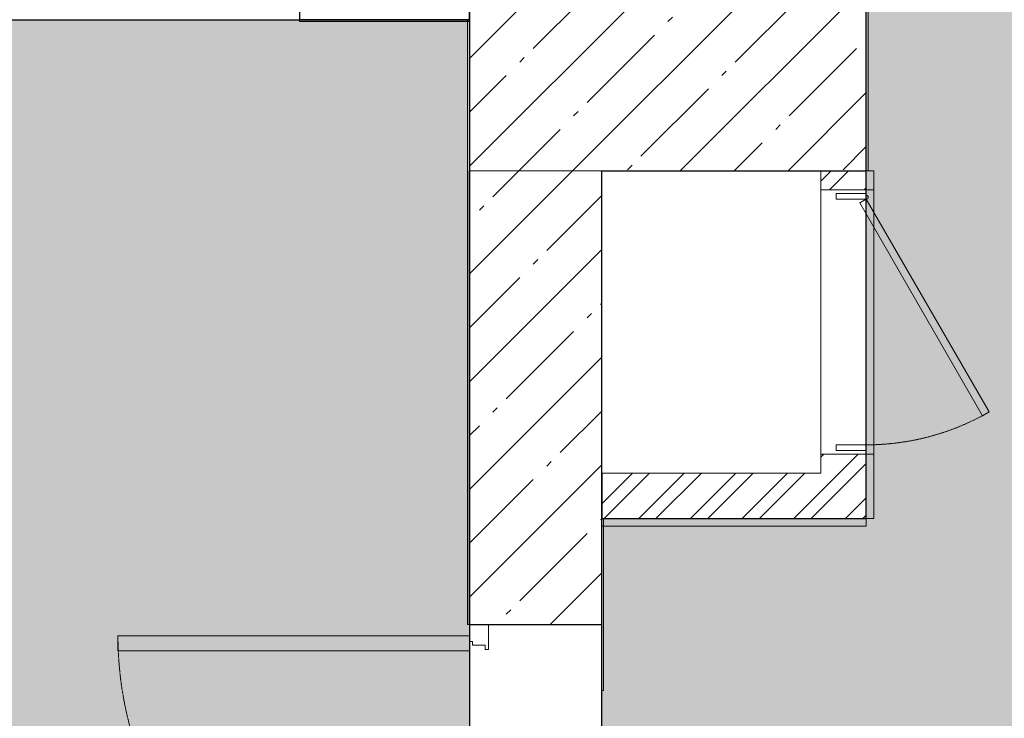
# Model space of a CAD drawing. Header units: millimetres. Extents: x 42571 to 146629, y -34435 to 73146.
# Tile 68 of 93: x 65452 to 68057, y -2263 to -414. Entities that reach past the tile are written whole.
import ezdxf

# ---------------------------------------------------------------- set-up
doc = ezdxf.new("R2010")
doc.units = ezdxf.units.MM
doc.linetypes.add('-d1-01', pattern=[1, 0, -1])
doc.linetypes.add('-D1-02х01', pattern=[3, 2, -1])
doc.layers.get('Defpoints').update_dxf_attribs({"color": 31})
for name, color, linetype, lineweight in [('_0', 7, 'Continuous', 13), ('Opening Swing', 7, '-D1-02х01', 5), ('Panel', 7, 'Continuous', 5), ('Двери', 7, 'Continuous', 5), ('Несущие колонны', 7, 'Continuous', 5), ('Общие ребра', 7, 'Continuous', 5), ('Основа _2_', 7, 'Continuous', 5), ('Отделка 2 _5_', 7, 'Continuous', 5), ('Перекрытия', 7, 'Continuous', 5), ('Стены', 7, 'Continuous', 5), ('Структура _1_', 7, 'Continuous', 5)]:
    doc.layers.add(name, color=color, linetype=linetype, lineweight=lineweight)
doc.layers.add('_Разделитель помещений_', color=7, linetype='-d1-01', lineweight=5, true_color=0x0080c0)
pattern_1 = [(45, (-51337.11, -26686.75), (-142.5612, 142.5612), []), (45, (-51194.55, -26686.75), (-142.5612, 142.5612), [252.016, -50.403, 16.764, -33.639])]
pattern_2 = [(45, (-51337.11, -26686.75), (-68.42955, 68.42955), []), (45, (-51291.49, -26686.75), (-68.42955, 68.42955), [])]

# ---------------------------------------------------------------- blocks, each defined once
blk = doc.blocks.new('A_DOR_Door - Вн_1_Двойные_1450Wx2300_100__ EIW30-V3-50_AS_Plan_L01_Маркировочный - зависимый 4')
at = {"layer": 'Opening Swing'}
for centre, radius, start, end in [((-695, -175), 930, 270, 0), ((695, -175), 460, 180, 270)]:
    blk.add_arc(centre, radius, start, end, dxfattribs=at)
at = {"layer": 'Panel'}
for p, q in [((-725, -125), (-658, -125)), ((-725, -175), (-725, -125)), ((-725, -125), (-725, -175)), ((-658, -125), (-725, -125)), ((-658, -125), (-658, -133)), ((-658, -133), (-658, -125)), ((725, -125), (725, -175)), ((725, -175), (725, -125)), ((-670, -133), (-670, -167)), ((-658, -133), (-670, -133)), ((-670, -133), (-658, -133)), ((-670, -167), (-670, -133)), ((-680, -175), (-725, -175)), ((-725, -175), (-680, -175)), ((-695, -175), (-695, -1105)), ((-655, -175), (-695, -175)), ((-695, -175), (-695, -1105)), ((-680, -167), (-680, -175)), ((-670, -167), (-680, -167)), ((-680, -167), (-670, -167)), ((-680, -175), (-680, -167)), ((-655, -1105), (-655, -175)), ((655, -175), (695, -175)), ((655, -635), (655, -175)), ((725, -175), (680, -175)), ((725, -175), (680, -175)), ((695, -175), (695, -635)), ((695, -175), (695, -635)), ((695, -635), (655, -635)), ((-695, -1105), (-655, -1105))]:
    blk.add_line(p, q, dxfattribs=at)
at = {"layer": 'Panel', "color": 251, "true_color": 0x4c4c4c}
for p, q in [((658, -125), (725, -125)), ((658, -133), (658, -125)), ((658, -125), (658, -133)), ((725, -125), (658, -125)), ((670, -133), (658, -133)), ((658, -133), (670, -133)), ((670, -167), (670, -133)), ((670, -133), (670, -167)), ((680, -167), (670, -167)), ((680, -167), (670, -167)), ((680, -175), (680, -167)), ((680, -167), (680, -175))]:
    blk.add_line(p, q, dxfattribs=at)
blk = doc.blocks.new('A_MEQ_DoorWall - ВК-15522805-50_AS_Plan_L01_Маркировочный - зависимый 4')
at = {"layer": 'Opening Swing'}
blk.add_arc((-200, 60), 650, 360, 30, dxfattribs=at)
at = {"layer": 'Panel'}
for p, q in [((362.9, 385), (-200, 60)), ((-190, 42.7), (372.9, 367.7)), ((372.9, 367.7), (362.9, 385)), ((-200, 60), (-215, 60)), ((-215, 60), (-215, -20)), ((-200, -20), (-200, 60)), ((-200, 60), (-190, 42.7)), ((465, 60), (450, 60)), ((450, 60), (450, -20)), ((465, -20), (465, 60)), ((-215, -20), (-200, -20)), ((450, -20), (465, -20))]:
    blk.add_line(p, q, dxfattribs=at)
blk.add_arc((-205, 60), 5, 0, 180, dxfattribs=at)
at = {"layer": 'Двери'}
for p, q in [((-225, 60), (-225, -60)), ((475, 60), (475, -60))]:
    blk.add_line(p, q, dxfattribs=at)
blk = doc.blocks.new('A$Cdea34fad')
at = {"layer": 'Несущие колонны'}
h = blk.add_hatch(dxfattribs=at)
h.set_pattern_fill('FP_7', color=256, style=0, pattern_type=2)
h.set_pattern_definition(pattern_1)
h.paths.add_polyline_path([(24421.6, 34641.6), (25121.6, 34641.6), (25121.6, 35841.6), (24071.6, 35841.6), (24071.6, 34641.6)])
at = {"layer": 'Стены'}
h = blk.add_hatch(dxfattribs=at)
h.set_pattern_fill('FP_7', color=256, style=0, pattern_type=2)
h.set_pattern_definition(pattern_1)
h.paths.add_polyline_path([(24421.6, 33719.1), (24421.6, 34641.6), (24071.6, 34641.6), (24071.6, 33719.1)])
h.paths.add_polyline_path([(24074.4, 35841.6), (24421.6, 35841.6), (24421.6, 35846.6), (24074.4, 35846.6)])
h = blk.add_hatch(dxfattribs=at)
h.set_pattern_fill('FP_4', color=256, style=0, pattern_type=2)
h.set_pattern_definition(pattern_2)
h.paths.add_polyline_path([(25121.6, 33721.6), (25121.6, 33891.6), (25001.6, 33891.6), (25001.6, 33721.6), (25061.6, 33721.6)])
h.paths.add_polyline_path([(25061.6, 34591.6), (25121.6, 34591.6), (25121.6, 34641.6), (25001.6, 34641.6), (25001.6, 34591.6)])
h = blk.add_hatch(dxfattribs=at)
h.set_pattern_fill('FP_4', color=256, style=0, pattern_type=2)
h.set_pattern_definition(pattern_2)
h.paths.add_polyline_path([(24421.6, 33721.6), (25001.6, 33721.6), (25001.6, 33841.6), (24421.6, 33841.6)])
h = blk.add_hatch(dxfattribs=at)
h.set_pattern_fill('FP_7', color=256, style=0, pattern_type=2)
h.set_pattern_definition(pattern_1)
h.paths.add_polyline_path([(24071.6, 31601.4), (24421.6, 31601.4), (24421.6, 31991.6), (24071.6, 31991.6), (24071.6, 31816.6)])
h.paths.add_polyline_path([(24079.6, 33441.6), (24421.6, 33441.6), (24421.6, 33719.1), (24071.6, 33719.1), (24071.6, 33441.6)])
at = {"layer": '_Разделитель помещений_'}
blk.add_line((19491.6, 35041.6), (24071.6, 35041.6), dxfattribs=at)
blk.add_line((19491.6, 35041.6), (24071.6, 35041.6), dxfattribs=at)
at = {"layer": 'Несущие колонны', "lineweight": 25}
for p, q in [((24071.6, 35841.6), (24071.6, 34641.6)), ((24421.6, 34641.6), (25121.6, 34641.6))]:
    blk.add_line(p, q, dxfattribs=at)
at = {"layer": 'Несущие колонны'}
for p, q in [((25121.6, 34641.6), (25121.6, 35841.6)), ((24071.6, 34641.6), (24421.6, 34641.6))]:
    blk.add_line(p, q, dxfattribs=at)
at = {"layer": 'Общие ребра'}
for p, q in [((25121.6, 35841.6), (25121.6, 34641.6)), ((24421.6, 34641.6), (24071.6, 34641.6))]:
    blk.add_line(p, q, dxfattribs=at)
at = {"layer": 'Основа _2_', "lineweight": 9}
for p, q in [((25001.6, 34641.6), (25001.6, 34591.6)), ((25061.6, 34641.6), (25001.6, 34641.6)), ((25121.6, 34641.6), (25061.6, 34641.6)), ((25121.6, 34591.6), (25121.6, 34641.6)), ((25121.6, 34641.6), (25121.6, 34591.6)), ((25001.6, 34591.6), (25061.6, 34591.6)), ((25061.6, 34591.6), (25121.6, 34591.6)), ((25001.6, 33891.6), (25001.6, 33841.6)), ((25061.6, 33891.6), (25001.6, 33891.6)), ((25121.6, 33891.6), (25061.6, 33891.6)), ((25121.6, 33721.6), (25121.6, 33891.6)), ((25121.6, 33891.6), (25121.6, 33721.6)), ((25001.6, 33841.6), (24421.6, 33841.6)), ((24426.6, 33721.6), (24421.6, 33721.6)), ((24426.6, 33721.6), (25001.6, 33721.6)), ((25001.6, 33721.6), (24426.6, 33721.6)), ((25001.6, 33721.6), (25061.6, 33721.6)), ((25061.6, 33721.6), (25121.6, 33721.6))]:
    blk.add_line(p, q, dxfattribs=at)
at = {"layer": 'Отделка 2 _5_'}
for p, q in [((25126.6, 34641.6), (25126.6, 35841.6)), ((23621.6, 35041.6), (23621.6, 35036.6)), ((24066.6, 35041.6), (24066.6, 35036.6)), ((24066.6, 35036.6), (24066.6, 35041.6)), ((24066.6, 35041.6), (24066.6, 33441.6)), ((24071.6, 35041.6), (24066.6, 35041.6)), ((24071.6, 35036.6), (24071.6, 35041.6)), ((24071.6, 34641.6), (24071.6, 35041.6)), ((23621.6, 35036.6), (24066.6, 35036.6)), ((24066.6, 35036.6), (24071.6, 35036.6)), ((25121.6, 34641.6), (25126.6, 34641.6)), ((25141.6, 34641.6), (25121.6, 34641.6)), ((25141.6, 34591.6), (25141.6, 34641.6)), ((25121.6, 34591.6), (25141.6, 34591.6)), ((25141.6, 33891.6), (25121.6, 33891.6)), ((25141.6, 33721.6), (25141.6, 33891.6)), ((24421.6, 33721.6), (24421.6, 33701.6)), ((24421.6, 33719.1), (24421.6, 33266.6)), ((24426.6, 33266.6), (24426.6, 33721.6)), ((25121.6, 33721.6), (25001.6, 33721.6)), ((25121.6, 33721.6), (25141.6, 33721.6)), ((25121.6, 33701.6), (25121.6, 33721.6)), ((24421.6, 33701.6), (25121.6, 33701.6)), ((24066.6, 33441.6), (24071.6, 33441.6)), ((24421.6, 33266.6), (24426.6, 33266.6))]:
    blk.add_line(p, q, dxfattribs=at)
at = {"layer": 'Перекрытия'}
for p, q in [((25121.6, 34641.6), (25121.6, 35841.6)), ((25121.6, 35841.6), (25121.6, 34641.6)), ((19491.6, 35041.6), (24071.6, 35041.6)), ((24071.6, 35041.6), (19491.6, 35041.6)), ((21671.6, 35041.6), (24071.6, 35041.6)), ((24071.6, 35041.6), (21671.6, 35041.6)), ((24071.6, 35041.6), (24071.6, 31591.6)), ((24071.6, 31591.6), (24071.6, 35041.6)), ((24421.6, 29511.6), (24421.6, 34641.6)), ((24421.6, 34641.6), (25121.6, 34641.6)), ((25121.6, 34641.6), (24421.6, 34641.6)), ((24421.6, 34641.6), (24421.6, 29511.6))]:
    blk.add_line(p, q, dxfattribs=at)
at = {"layer": 'Стены'}
for p, q in [((24071.6, 35041.6), (19491.6, 35041.6)), ((19491.6, 35041.6), (24071.6, 35041.6)), ((25001.6, 33891.6), (25001.6, 34591.6)), ((25001.6, 34591.6), (25121.6, 34591.6)), ((25121.6, 34591.6), (25141.6, 34591.6)), ((25141.6, 34591.6), (25141.6, 33891.6)), ((25001.6, 33891.6), (25121.6, 33891.6)), ((25121.6, 33891.6), (25141.6, 33891.6))]:
    blk.add_line(p, q, dxfattribs=at)
at = {"layer": 'Структура _1_', "lineweight": 25}
for p, q in [((23621.6, 35441.6), (23621.6, 35041.6)), ((24071.6, 35041.6), (24071.6, 35441.6)), ((23621.6, 35041.6), (24066.6, 35041.6)), ((24066.6, 35041.6), (23621.6, 35041.6)), ((24066.6, 35041.6), (24071.6, 35041.6)), ((24071.6, 35041.6), (24066.6, 35041.6)), ((24071.6, 33719.1), (24071.6, 34641.6)), ((24071.6, 34641.6), (24071.6, 33719.1)), ((24421.6, 33841.6), (24421.6, 34641.6)), ((24421.6, 33841.6), (24421.6, 33721.6)), ((24421.6, 33721.6), (24421.6, 33841.6)), ((24071.6, 33441.6), (24071.6, 33719.1)), ((24071.6, 33719.1), (24071.6, 33441.6)), ((24421.6, 33721.6), (24421.6, 33719.1)), ((24421.6, 33719.1), (24421.6, 33721.6)), ((24421.6, 33441.6), (24421.6, 33719.1)), ((24071.6, 33441.6), (24421.6, 33441.6))]:
    blk.add_line(p, q, dxfattribs=at)
at = {"layer": 'Двери', "color": 8, "true_color": 0x7f7f7f}
for name, p, rotation in [('A_MEQ_DoorWall - ВК-15522805-50_AS_Plan_L01_Маркировочный - зависимый 4', (25061.6, 34366.6), 270), ('A_DOR_Door - Вн_1_Двойные_1450Wx2300_100__ EIW30-V3-50_AS_Plan_L01_Маркировочный - зависимый 4', (24246.6, 32716.6), 269.9999999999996)]:
    blk.add_blockref(name, p, dxfattribs=dict(at, rotation=rotation))

msp = doc.modelspace()

# ---------------------------------------------------------------- hatches: boundary and pattern name
at = {"layer": '_0', "transparency": 33554534}
h = msp.add_hatch(color=252, dxfattribs=at)
h.dxf.hatch_style = 1
h.paths.add_polyline_path([(62062.1, -414.4), (63942.1, -419.4), (63942.1, -1514.4), (64242.1, -1514.4), (64242.1, -414.4), (66642.1, -414.4), (66642.1, -3864.4), (63942.1, -3864.4), (63942.1, -4514.4), (62062.1, -4514.4)])
h.paths.add_polyline_path([(66992.1, -15814.4), (66992.1, -8084.4), (67412.1, -8084.4), (67412.1, -5944.4), (66992.1, -5944.4), (66992.1, -1734.4), (67692.1, -1734.4), (67692.1, 385.6), (66642.1, 385.7), (66642.1, 885.6), (71192.1, 885.6), (71192.1, -14.4), (72192.1, -14.4), (72192.1, 885.6), (75342.1, 885.5), (75342.1, -994.3), (75241.8, -994.3), (75241.8, -1614.4), (74342.1, -1614.4), (74342.1, -2614.4), (75142.1, -2614.4), (75142.1, -7064.4), (74342.1, -7064.4), (74342.1, -8064.4), (75142.1, -8064.4), (75142.2, -12514.4), (74342.1, -12514.4), (74342.1, -13414.4), (71992.1, -13414.4), (71992.1, -15814.4)])

# ---------------------------------------------------------------- linework, layer by layer
at = {"layer": 'Defpoints', "linetype": 'ByBlock'}
msp.add_lwpolyline([(66992.1, -5944.4), (66992.1, -1734.4), (67692.1, -1734.4), (67692.1, 385.6), (66642.1, 385.7), (66642.1, 885.6), (71192.1, 885.6), (71192.1, -14.4), (72192.1, -14.4), (72192.1, 885.6), (75342.1, 885.5), (75342.1, -994.3), (75241.8, -994.3), (75241.8, -1614.4), (74342.1, -1614.4), (74342.1, -2614.4), (75142.1, -2614.4), (75142.1, -7064.4)], dxfattribs=at)
msp.add_lwpolyline([(62062.1, -414.4), (63942.1, -419.4), (63942.1, -1514.4), (64242.1, -1514.4), (64242.1, -414.4), (66642.1, -414.4), (66642.1, -3864.4), (63942.1, -3864.4), (63942.1, -4514.4), (62062.1, -4514.4)], close=True, dxfattribs=at)

# ---------------------------------------------------------------- block references
at = {"layer": 'Стены', "linetype": 'ByBlock'}
msp.add_blockref('A$Cdea34fad', (42570.5, -35456), dxfattribs=at)

doc.saveas('drawing.dxf')
